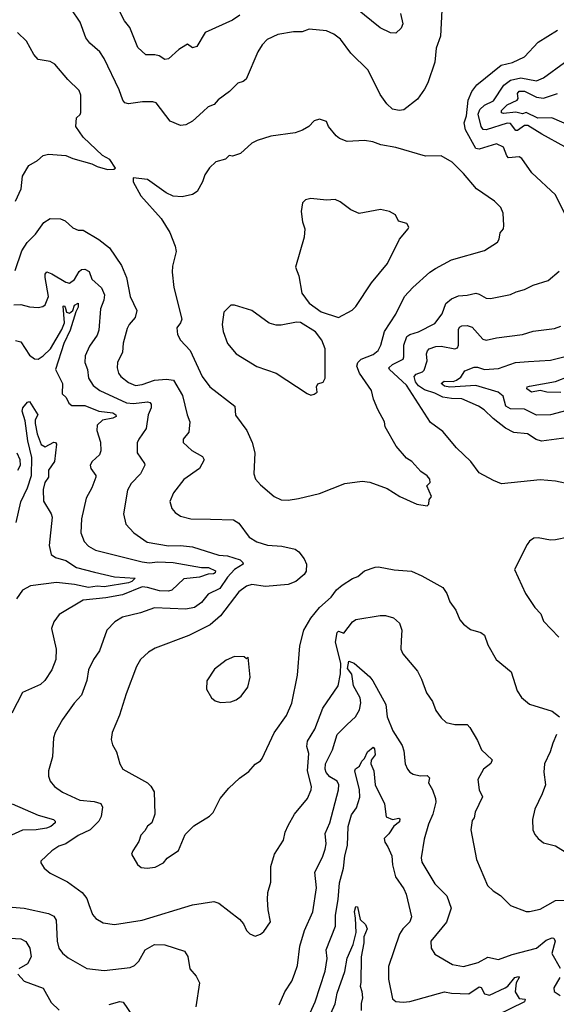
# Model space of a CAD drawing. Extents: x 1245432 to 1420865, y 606325 to 671314.
# Tile 117 of 256: x 1304879 to 1307969, y 651401 to 657069. Entities that reach past the tile are written whole.
import ezdxf

# ---------------------------------------------------------------- set-up
doc = ezdxf.new("R2010")
doc.units = 0

msp = doc.modelspace()

# ---------------------------------------------------------------- linework, layer by layer
at = {"layer": '0CON20XD'}
for points in [[(1305935, 656540.5), (1305875, 656484.5), (1305835, 656464.5), (1305805, 656460.5), (1305745.6, 656485.6), (1305665, 656590), (1305645, 656596.2), (1305585.9, 656595.9), (1305505, 656584.2), (1305485, 656591.2), (1305472.5, 656605), (1305451.1, 656665), (1305365.3, 656845.3), (1305340, 656885), (1305283.5, 656933.5), (1305259.4, 656965), (1305228, 657055), (1305175, 657131.4)], [(1306147.1, 657095), (1306105, 657067.3), (1305947.5, 656995), (1305900, 656915), (1305875, 656907.5), (1305845, 656927.5), (1305835, 656923.3), (1305795, 656897.8), (1305735, 656844), (1305715, 656840), (1305682, 656862), (1305657.7, 656867.7), (1305605, 656866.7), (1305559.3, 656909.3), (1305514.2, 657024.2), (1305483, 657063), (1305438.3, 657148.3)], [(1307309.2, 657125), (1307301.5, 656975), (1307277.5, 656905), (1307270, 656825), (1307228.6, 656705), (1307210.5, 656669.5), (1307169.1, 656610.9), (1307090, 656550), (1307064.5, 656545.5), (1307024.7, 656554.7), (1306992.9, 656585), (1306955, 656638.8), (1306885, 656778.8), (1306786.6, 656876.6), (1306726.6, 656956.6), (1306687.5, 656985), (1306645, 657004.6), (1306545, 657014.4), (1306505, 656999.4), (1306455, 657000), (1306365, 656983.6), (1306304.7, 656955.3), (1306274.5, 656925), (1306250, 656885), (1306183.2, 656726.8), (1306165, 656712.5), (1306135.7, 656704.3), (1306087.5, 656655), (1306022.6, 656607.4), (1305998.8, 656581.2), (1305965, 656567.5), (1305935, 656540.5)], [(1307071.2, 657105), (1307085.3, 657045), (1307075, 657020.6), (1307045, 656992.5), (1307015, 656993.8), (1306955, 657022.2), (1306815, 657135.4)], [(1308025, 655936.2), (1307965, 656061.2), (1307827, 656187), (1307770.7, 656270.7), (1307755, 656279.4), (1307694.3, 656274.3), (1307683.2, 656285), (1307665, 656335.7), (1307625, 656354.4), (1307525, 656324.8), (1307505, 656327.2), (1307446.2, 656435), (1307439.1, 656475), (1307450.8, 656515), (1307461.4, 656605), (1307482, 656655), (1307512, 656695), (1307651.7, 656808.3), (1307717, 656823), (1307785, 656854.5), (1307865, 656940.5), (1307975, 657009.5)], [(1304855.8, 656025), (1304888.6, 656095), (1304895, 656167.5), (1304930.9, 656229.1), (1304980.9, 656259.1), (1305015, 656288), (1305045, 656295.8), (1305145, 656288), (1305185, 656270), (1305295, 656239.2), (1305325, 656223.8), (1305385, 656206.2), (1305421.7, 656208.3), (1305430, 656215), (1305398.8, 656265), (1305356.9, 656286.9), (1305245, 656392), (1305202, 656455), (1305206.7, 656505), (1305227.1, 656522.9), (1305232, 656535), (1305231.4, 656635), (1305222.1, 656662.1), (1305155.6, 656725.6), (1305082.3, 656812.3), (1305055, 656828), (1304985, 656840), (1304959.8, 656869.8), (1304919.2, 656945), (1304866, 656995)], [(1308017, 656337), (1307885, 656410), (1307805, 656459.3), (1307785, 656459.5), (1307745, 656431.6), (1307735, 656431.1), (1307705, 656472.2), (1307685, 656474.4), (1307565, 656434.4), (1307547.7, 656437.7), (1307536, 656455), (1307518.5, 656525), (1307527.8, 656552.2), (1307555, 656576.8), (1307607.2, 656602.8), (1307667.1, 656692.9), (1307705, 656720.7), (1307765, 656735.2), (1307855, 656718), (1307895.6, 656735), (1308015, 656821.9)], [(1308045, 656460.8), (1307943.9, 656503.9), (1307862.9, 656502.9), (1307795, 656535.2), (1307775, 656528.1), (1307735, 656537.3), (1307665, 656528.8), (1307653.8, 656533.8), (1307654, 656546), (1307685, 656578.2), (1307742.5, 656605), (1307748.4, 656615), (1307746, 656645), (1307755, 656656.8), (1307785, 656657.3), (1307853.8, 656623.8), (1307895, 656618.3), (1307975, 656644.7)], [(1307225, 654270), (1307235, 654280), (1307237.5, 654305), (1307250, 654325), (1307223.3, 654385), (1307242.5, 654405), (1307240, 654425), (1307225, 654443.3), (1307187.9, 654467.9), (1307137.5, 654525), (1307105.4, 654545.4), (1307047.1, 654615), (1306984.3, 654725), (1306980, 654755), (1306941.4, 654825), (1306916.7, 654885), (1306904.5, 654934.5), (1306835.4, 655035), (1306821.2, 655075), (1306826.5, 655095), (1306844.4, 655115), (1306915, 655141.2), (1306943.3, 655165), (1306958.5, 655195), (1306979.5, 655275), (1307045, 655373.3), (1307094.7, 655475.3), (1307142.6, 655527.4), (1307240.8, 655615), (1307273.3, 655636.7), (1307365, 655687.3), (1307555, 655740.9), (1307630.6, 655789.4), (1307640.6, 655805), (1307645, 655842.5), (1307664.2, 655865), (1307666.7, 655885), (1307663.1, 655955), (1307648.9, 655988.9), (1307613.8, 656023.8), (1307509.2, 656095), (1307433.9, 656183.9), (1307368.6, 656248.6), (1307305, 656286), (1307215, 656284.4), (1307045, 656333.1), (1306958.9, 656348.9), (1306913, 656367), (1306865, 656374.2), (1306765, 656367.5), (1306720, 656385), (1306700.7, 656400.7), (1306657.5, 656455), (1306645, 656482.5), (1306616.4, 656493.6), (1306605, 656496.7), (1306575, 656486.2), (1306543.3, 656455), (1306507.2, 656432.8), (1306465, 656417.1), (1306325, 656398.6), (1306245.7, 656374.3), (1306215, 656358.8), (1306151.2, 656298.8), (1306105, 656284), (1306085, 656286.7), (1306063.6, 656266.4), (1306009.3, 656250.7), (1305972.9, 656217.1), (1305944.3, 656175.7), (1305930.8, 656135), (1305900.7, 656079.3), (1305875, 656063.3), (1305815, 656049.2), (1305763.2, 656053.2), (1305722.7, 656072.7), (1305615, 656148.8), (1305531.7, 656158.3), (1305532.5, 656135), (1305576.2, 656055), (1305694, 655925), (1305744.3, 655844.3), (1305773.6, 655766.4), (1305779.2, 655735), (1305759.7, 655650.3), (1305757.1, 655615), (1305766.8, 655526.8), (1305812.5, 655345), (1305805.6, 655325), (1305783.3, 655295), (1305786.8, 655256.8), (1305804.3, 655225), (1305860, 655165), (1305929.5, 655015), (1305973.1, 654955), (1306117.5, 654845), (1306122.1, 654792.1), (1306187.1, 654705), (1306218.1, 654635), (1306232.2, 654575), (1306227.1, 654455), (1306236, 654425), (1306265, 654391.4), (1306344.3, 654325), (1306385, 654304.5), (1306425, 654303.5), (1306485, 654313.5), (1306605, 654342.5), (1306751.7, 654398.3), (1306851.7, 654411.7), (1306895, 654406), (1306995, 654370), (1307067.5, 654325), (1307165, 654280), (1307225, 654270)], [(1306715, 655354.2), (1306793.2, 655396.8), (1306815, 655418.8), (1306905, 655553.8), (1306996.2, 655665), (1307066, 655805), (1307116.7, 655865), (1307120, 655875), (1307107.5, 655895), (1307060, 655910), (1307043.3, 655945), (1307007.5, 655965), (1306956.1, 655976.1), (1306834.1, 655954.1), (1306785, 655973.8), (1306725, 656021.2), (1306695, 656033.3), (1306645, 656030), (1306555, 656040), (1306525, 656032.5), (1306507.5, 656015), (1306500, 655965), (1306506.7, 655905), (1306520, 655865), (1306517, 655817), (1306466.2, 655645), (1306486.2, 655595), (1306504.2, 655494.2), (1306545, 655436.7), (1306615, 655388), (1306715, 655354.2)], [(1304853.3, 655625), (1304890.6, 655739.4), (1304923.1, 655786.9), (1304970.5, 655835), (1305017.8, 655902.2), (1305055.4, 655924.6), (1305115, 655923.6), (1305141.8, 655911.8), (1305185, 655871.4), (1305215, 655857.5), (1305245, 655857.5), (1305335, 655803.8), (1305396.2, 655755), (1305465.8, 655655), (1305494.4, 655585), (1305516.1, 655476.1), (1305554.3, 655395), (1305544.5, 655355.5), (1305509.2, 655315), (1305497.6, 655292.4), (1305475, 655207.5), (1305471.2, 655155), (1305442.7, 655095), (1305440.9, 655065), (1305447.8, 655035), (1305462.2, 655015), (1305505, 654980.4), (1305545, 654962.7), (1305585, 654969.3), (1305655, 654994), (1305725, 655000.5), (1305765, 654994.2), (1305816.2, 654905), (1305843.5, 654795), (1305859.4, 654755), (1305852.5, 654695), (1305820.6, 654655), (1305821.2, 654635), (1305870, 654590), (1305931.2, 654555), (1305941.2, 654535), (1305914, 654485), (1305825, 654422), (1305764.5, 654345.5), (1305744.2, 654295.8), (1305756, 654255), (1305775, 654232), (1305805, 654210.8), (1305865, 654196.7), (1305977.1, 654192.9), (1306109.5, 654189.5), (1306140.6, 654170.6), (1306199.8, 654089.8), (1306244, 654064), (1306305, 654044.5), (1306387.6, 654037.6), (1306465, 654020.6), (1306485.7, 654005), (1306517.5, 653965), (1306530, 653935), (1306528.8, 653895), (1306516.7, 653875), (1306470, 653835), (1306425, 653817.5), (1306295, 653806.4), (1306215, 653817.8), (1306185, 653807.3), (1306141.4, 653775), (1306035, 653636.9), (1305975.7, 653585), (1305853.3, 653525), (1305658.3, 653451.7), (1305621.5, 653428.5), (1305575, 653386.7), (1305551.2, 653345), (1305491.9, 653188.1), (1305454.3, 653065), (1305412, 652965), (1305406.2, 652925), (1305414.1, 652894.1), (1305436, 652855), (1305456.2, 652785), (1305473.8, 652755), (1305615, 652676.2), (1305635, 652656.7), (1305653.8, 652625), (1305656.7, 652495), (1305640, 652445), (1305615, 652426.7), (1305600.5, 652399.5), (1305576, 652374), (1305565, 652337.5), (1305530, 652285), (1305523.3, 652265), (1305556.7, 652205), (1305578.3, 652188.3), (1305613.9, 652183.9), (1305658.8, 652191.2), (1305707.5, 652215), (1305728.3, 652241.7), (1305792.9, 652287.1), (1305831.4, 652378.6), (1305881.2, 652428.8), (1305972.5, 652485), (1305992.5, 652505), (1306033.8, 652585), (1306082.9, 652645), (1306145, 652702.9), (1306198.3, 652741.7), (1306235, 652784), (1306265, 652802), (1306275, 652816.2), (1306345, 652963.3), (1306415.5, 653064.5), (1306445.4, 653134.6), (1306479.4, 653295), (1306491.2, 653465), (1306516, 653555), (1306555, 653623.8), (1306605.7, 653685), (1306672.5, 653745), (1306703.3, 653786.7), (1306736.2, 653813.8), (1306795, 653852.9), (1306825.4, 653864.6), (1306863.6, 653896.4), (1306925, 653918.1), (1306945, 653919.4), (1307035, 653902.5), (1307135, 653894.2), (1307195, 653867.5), (1307315, 653800), (1307338.8, 653765), (1307355, 653717.5), (1307389.7, 653669.7), (1307414.2, 653615), (1307435, 653588.8), (1307475, 653558.8), (1307535, 653541.2), (1307555, 653526.7), (1307575, 653470), (1307622.5, 653385), (1307708, 653315), (1307744, 653205), (1307767.9, 653167.9), (1307815, 653129.2), (1307945, 653088.6), (1307988, 653055)], [(1304845, 655428), (1304885, 655428.8), (1304935, 655415.5), (1304985, 655413.1), (1305012.2, 655417.8), (1305025, 655428), (1305044.6, 655475), (1305025.5, 655584.5), (1305026.6, 655603.4), (1305035, 655618), (1305065, 655607.1), (1305145, 655557.5), (1305165, 655553.3), (1305195, 655573.3), (1305220.7, 655619.3), (1305235, 655630.2), (1305255, 655633.7), (1305278.9, 655618.9), (1305295.3, 655575.3), (1305350, 655525), (1305366.9, 655485), (1305363.8, 655455), (1305343.6, 655405), (1305335, 655281.2), (1305325, 655252.9), (1305280.2, 655189.8), (1305256.7, 655135), (1305254.3, 655095), (1305269.6, 655055), (1305274.5, 655005), (1305302.6, 654962.6), (1305341.4, 654935), (1305494.1, 654864.1), (1305535, 654859.1), (1305615, 654868.8), (1305628, 654865), (1305635.6, 654855), (1305635.7, 654835), (1305619.5, 654795), (1305606.7, 654715), (1305564.2, 654655), (1305555.9, 654634.1), (1305555.5, 654575), (1305598.6, 654515), (1305600, 654505), (1305574.7, 654455.3), (1305520.6, 654399.4), (1305499.7, 654360.3), (1305477.1, 654225), (1305490.8, 654165), (1305535.8, 654115), (1305612.3, 654062.3), (1305735, 654039.7), (1305805, 654041.6), (1305875, 654034.7), (1306025, 653986.2), (1306075, 653981.8), (1306148.8, 653958.8), (1306163.6, 653945), (1306165.5, 653935), (1306115, 653903.8), (1306075, 653860.7), (1306032.1, 653795), (1305965, 653762.5), (1305925.9, 653714.1), (1305885, 653685.3), (1305835, 653675.2), (1305655, 653683.8), (1305575, 653653.8), (1305470.9, 653629.1), (1305427.5, 653602.5), (1305380.8, 653555), (1305338.6, 653435), (1305305, 653386.2), (1305275, 653326.2), (1305265.6, 653265), (1305235, 653181.2), (1305192, 653135), (1305125, 653040), (1305084.2, 652965), (1305074.3, 652935), (1305067.5, 652825), (1305045.8, 652744.2), (1305044.2, 652715), (1305055.6, 652685.6), (1305080, 652655), (1305125, 652621.9), (1305225.5, 652575.5), (1305307.6, 652567.6), (1305346.2, 652556.2), (1305355.5, 652535.5), (1305347.4, 652482.6), (1305335.2, 652454.8), (1305285.2, 652404.8), (1305215, 652373.5), (1305145.5, 652324.5), (1305105, 652310.8), (1305063.3, 652285), (1305000, 652225), (1305000, 652215), (1305020, 652185), (1305055, 652156), (1305155, 652105.6), (1305238, 652045), (1305265, 652010), (1305278, 651975), (1305298, 651918), (1305316.7, 651895), (1305359.5, 651869.5), (1305425, 651861.2), (1305584.3, 651885.7), (1305875, 651973.1), (1305996.4, 651993.6), (1306025, 651983.8), (1306145, 651891.2), (1306168, 651865), (1306185, 651826.7), (1306205, 651806.7), (1306235, 651793.3), (1306265, 651803.8), (1306285, 651820), (1306324, 651875), (1306310, 651945), (1306305.8, 652005), (1306308.6, 652045), (1306325.8, 652105), (1306325.7, 652195), (1306345.7, 652265), (1306397.1, 652345), (1306407.6, 652392.4), (1306425, 652430), (1306460.8, 652495), (1306536.9, 652585), (1306558.2, 652635), (1306558.5, 652655), (1306535.3, 652745), (1306543.9, 652843.9), (1306532.7, 652885), (1306536.2, 652915), (1306578, 652985), (1306624.5, 653105), (1306712.2, 653235), (1306726.5, 653303.5), (1306728.2, 653365), (1306697.5, 653485), (1306707.9, 653542.1), (1306715, 653550), (1306745, 653538.5), (1306795, 653603.1), (1306815, 653615.6), (1306955, 653640), (1306985, 653639.4), (1307031.2, 653625), (1307065.5, 653595.5), (1307079.4, 653555), (1307075.6, 653495), (1307074.4, 653445.6), (1307085, 653418.8), (1307168.9, 653318.9), (1307193.1, 653273.1), (1307221.4, 653195), (1307256, 653145), (1307275, 653093.3), (1307305, 653050), (1307335, 653024), (1307385, 653012.5), (1307455, 653012.5), (1307471.2, 652995), (1307515, 652920), (1307537.5, 652865), (1307598.8, 652808.8), (1307592.1, 652787.9), (1307548.6, 652755), (1307517.5, 652695), (1307524, 652635), (1307543.3, 652595), (1307502.3, 652507.7), (1307496.7, 652475), (1307485, 652460), (1307476.7, 652405), (1307510, 652235), (1307572.5, 652085), (1307605, 652053.3), (1307646.5, 652026.5), (1307705, 651969.5), (1307795, 651935.7), (1307815, 651934.3), (1307875, 651949.6), (1307965, 651999.2), (1308075, 652002.2)], [(1308055, 654394.3), (1307965, 654411.9), (1307875, 654420.5), (1307652.5, 654397.5), (1307606.8, 654416.8), (1307525, 654461.2), (1307476, 654525), (1307395, 654604.3), (1307315, 654698.6), (1307245, 654750.8), (1307106.3, 654965), (1307008.8, 655055), (1307005.4, 655065), (1307025.2, 655084.8), (1307086.2, 655115), (1307091.3, 655128.7), (1307090.7, 655195), (1307108.8, 655245), (1307125, 655257.3), (1307175, 655272.5), (1307269.5, 655320.5), (1307312.5, 655375), (1307332.9, 655435), (1307365, 655462.3), (1307405, 655480.3), (1307455, 655483.1), (1307505, 655494.5), (1307525, 655490), (1307565, 655465.7), (1307590, 655465), (1307705, 655487.5), (1307736.8, 655503.2), (1307785, 655515.8), (1307835, 655541.4), (1307921.4, 655568.6), (1307985, 655621.2)], [(1304855, 655223.3), (1304885.4, 655215.4), (1304935, 655138.8), (1304965, 655116.2), (1304985, 655115.8), (1305015, 655134.6), (1305057, 655175), (1305122.7, 655285), (1305136.9, 655325), (1305129.7, 655420.3), (1305135, 655422.9), (1305140.9, 655415), (1305148.9, 655385), (1305165, 655379.5), (1305185.4, 655394.6), (1305195, 655426.7), (1305215, 655437.7), (1305215.9, 655414.1), (1305201.9, 655388.1), (1305169, 655281), (1305133.8, 655205), (1305086, 655056), (1305125.6, 654975), (1305124.4, 654915), (1305146.7, 654893.3), (1305162.4, 654862.4), (1305178.8, 654848.8), (1305255, 654848), (1305335, 654814.7), (1305415, 654805.7), (1305431.9, 654795), (1305434.2, 654785), (1305415, 654775.5), (1305356.2, 654763.8), (1305326.2, 654735), (1305324.2, 654705), (1305345, 654637.5), (1305346.3, 654586.3), (1305338.2, 654565), (1305295.5, 654525), (1305285.5, 654505), (1305288.1, 654485), (1305317.5, 654445), (1305317.8, 654435), (1305295.3, 654374.7), (1305262.5, 654315), (1305235.5, 654195), (1305231.8, 654115), (1305249.5, 654065), (1305275, 654037.8), (1305315, 654016.2), (1305585, 653948.6), (1305625, 653942.6), (1305675, 653948), (1305762.5, 653945), (1305925, 653915.5), (1305966.4, 653916.4), (1306006.8, 653896.8), (1306004.5, 653885), (1305995, 653879.5), (1305965, 653877.8), (1305915, 653860.3), (1305825, 653849.5), (1305755, 653785.7), (1305735, 653778.8), (1305685, 653780.5), (1305615, 653801.1), (1305585, 653803.5), (1305471.4, 653758.6), (1305375, 653741.1), (1305245, 653727.1), (1305106.2, 653645), (1305075, 653603.3), (1305062.5, 653565), (1305088.9, 653445), (1305087.3, 653385), (1305065, 653325.8), (1305024.4, 653265), (1304998.2, 653241.8), (1304895, 653195.8), (1304833, 653077)], [(1306555, 654907.5), (1306575, 654913.3), (1306591.2, 654925), (1306588.8, 654955), (1306595, 654972.5), (1306626.7, 654983.3), (1306637.1, 655005), (1306638.1, 655175), (1306619.4, 655225), (1306582, 655272), (1306495, 655325.8), (1306472.3, 655327.7), (1306385, 655310), (1306355, 655310.8), (1306315, 655322), (1306215, 655396), (1306115, 655426), (1306095, 655426), (1306055, 655386.2), (1306044.4, 655315), (1306050.6, 655275), (1306075.6, 655205), (1306125, 655145.7), (1306245, 655073.1), (1306355, 655034), (1306535, 654917.5), (1306555, 654907.5)], [(1308055.4, 654665.4), (1307883.8, 654643.8), (1307852.7, 654652.7), (1307802.5, 654685), (1307725, 654692.9), (1307677.1, 654717.1), (1307605, 654774.3), (1307554.1, 654824.1), (1307520, 654845), (1307425, 654887.4), (1307365, 654887.7), (1307315, 654896), (1307270, 654919.9), (1307209, 654939), (1307175, 654961.9), (1307157.2, 654985), (1307149.4, 655015), (1307161.1, 655028.9), (1307198.2, 655041.8), (1307208.8, 655051.2), (1307225.4, 655105), (1307221.5, 655145), (1307226.4, 655163.6), (1307237.5, 655175), (1307275, 655187.3), (1307305, 655189.7), (1307385, 655174.6), (1307400.2, 655179.8), (1307405.3, 655194.7), (1307404.7, 655285.3), (1307411.3, 655298.7), (1307425, 655307.5), (1307455, 655308.8), (1307485, 655299.1), (1307545, 655229.4), (1307565, 655223.5), (1307625, 655238.2), (1307773.2, 655256.8), (1307835, 655275.6), (1307957.6, 655292.4), (1307995, 655305.7)], [(1308065, 654829.7), (1307935, 654795.3), (1307855, 654792.1), (1307785, 654826.8), (1307705, 654828.1), (1307678.5, 654845), (1307661.9, 654901.9), (1307634.3, 654925), (1307505, 654963.8), (1307355, 654953), (1307325, 654959.8), (1307305.4, 654975), (1307322.6, 654987.4), (1307375, 654987.1), (1307395, 654994), (1307418.4, 655011.6), (1307442.1, 655047.9), (1307495, 655068.9), (1307515, 655068.9), (1307555, 655054.7), (1307635, 655061.5), (1307734, 655096), (1307808, 655102), (1307935, 655109.4), (1308027.7, 655132.3)], [(1307995, 654922.2), (1307914.7, 654924.7), (1307875, 654934.4), (1307825, 654924.4), (1307798.6, 654945), (1307801.4, 654955), (1307815, 654958.9), (1307964.2, 654985.8), (1308121.8, 655048.2)], [(1304859.6, 654175), (1304886.7, 654293.3), (1304925, 654374.7), (1304948.1, 654445), (1304949.6, 654549.6), (1304927, 654645), (1304910.2, 654760.2), (1304893.9, 654816.1), (1304897.6, 654835), (1304925, 654868.1), (1304935, 654872), (1304983.5, 654795), (1304969, 654765), (1304967.7, 654745), (1304979, 654685), (1305003.5, 654623.5), (1305025, 654611.2), (1305075, 654636.9), (1305085.6, 654635.6), (1305091.4, 654625), (1305079.2, 654525), (1305045.6, 654475), (1305044.4, 654435), (1305024.8, 654405.2), (1305014.6, 654365), (1305016.8, 654296.8), (1305060, 654225), (1305065.6, 654205.6), (1305048.6, 654041.4), (1305059.6, 653989.6), (1305085, 653972.2), (1305145, 653955.6), (1305205.8, 653915), (1305309.5, 653889.5)], [(1304869.3, 654475), (1304883.4, 654505), (1304882, 654535), (1304865, 654574.3)], [(1308038.9, 654091.1), (1307965, 654074), (1307935, 654072), (1307865, 654086.2), (1307840, 654085), (1307813.6, 654066.4), (1307801.2, 654048.8), (1307727.5, 653905), (1307792, 653765), (1307845.8, 653685), (1307878.8, 653648.8), (1307895, 653606.7), (1307984.1, 653514.1)], [(1305309.5, 653889.5), (1305425, 653862.6), (1305543.8, 653855), (1305524.6, 653835), (1305505, 653826.8), (1305365, 653804.9), (1305325, 653807.4), (1305275, 653800.2), (1305195, 653818), (1305091.7, 653828.3), (1304940.9, 653809.1), (1304895.3, 653784.7), (1304861.5, 653735)], [(1306035, 653137.5), (1306095, 653142), (1306125.7, 653154.3), (1306154.5, 653175.5), (1306193.2, 653226.8), (1306206.7, 653285), (1306195, 653400), (1306185, 653390), (1306171.7, 653401.7), (1306116.4, 653403.6), (1306067.1, 653382.9), (1306000.3, 653329.7), (1305956.8, 653263.2), (1305954, 653215), (1305984.4, 653164.4), (1306005, 653148), (1306035, 653137.5)], [(1306372.9, 651397.1), (1306405, 651472.5), (1306445.5, 651535), (1306461.8, 651575), (1306478.9, 651625), (1306492.7, 651735), (1306518.1, 651825), (1306567, 651933), (1306588.1, 652071.9), (1306578.7, 652161.3), (1306621.9, 652248.1), (1306638.5, 652295), (1306642.9, 652325), (1306637.2, 652385), (1306665, 652446), (1306715.4, 652635), (1306716.8, 652665), (1306706.9, 652685), (1306665, 652711.2), (1306644.2, 652735), (1306637.5, 652755), (1306640, 652785), (1306680.8, 652865), (1306707.1, 652955), (1306765, 653012.5), (1306813.2, 653056.8), (1306835, 653096.2), (1306843.6, 653136.4), (1306840.2, 653165), (1306801.4, 653235), (1306791, 653301), (1306766.2, 653335), (1306774.3, 653375.7), (1306805, 653364.7), (1306895, 653285.7), (1306913.1, 653263.1), (1306987.6, 653127.6), (1306994.5, 653055), (1307027.8, 652975), (1307081.2, 652891.2), (1307090.4, 652860.4), (1307098.2, 652785), (1307111.5, 652755), (1307125, 652738.1), (1307145, 652726.7), (1307185, 652715.6), (1307225, 652717.9), (1307238.1, 652705), (1307232.7, 652675), (1307255.4, 652635.4), (1307273.3, 652585), (1307274.6, 652565), (1307257.1, 652495), (1307232.6, 652437.4), (1307208.1, 652351.9), (1307191.1, 652245), (1307195, 652220), (1307268.9, 652095), (1307339.3, 652025), (1307362.7, 651955), (1307335.6, 651874.4), (1307246.9, 651765), (1307248.6, 651725), (1307268.8, 651688.8), (1307370.3, 651630.3), (1307435, 651618.9), (1307518.3, 651641.7), (1307575, 651671.8), (1307635, 651658.5), (1307715, 651688.5), (1307854.4, 651724.4), (1307910.3, 651769.7), (1307945, 651784.5), (1307955, 651781.4), (1307962.9, 651765), (1307942.9, 651692.9), (1307990.9, 651609.1)], [(1307970.6, 652955), (1307948.1, 652905), (1307934.3, 652855), (1307900.8, 652785), (1307897.7, 652737.7), (1307905.7, 652665), (1307887.7, 652612.3), (1307845.8, 652525), (1307832.2, 652465), (1307833.1, 652405), (1307845, 652378.8), (1307865, 652355.8), (1307895, 652330.6), (1307965, 652312.5), (1308035, 652270)], [(1306478.5, 651191.5), (1306580, 651415), (1306638.1, 651591.9), (1306650.2, 651665), (1306643.6, 651715), (1306698.3, 651851.7), (1306696.5, 651915), (1306712.8, 652005), (1306720.4, 652099.6), (1306743.5, 652185), (1306750.8, 652255), (1306765.6, 652315), (1306771.1, 652425), (1306789, 652491), (1306817.5, 652532.5), (1306836.8, 652593.2), (1306836.1, 652635), (1306808, 652745), (1306813, 652757), (1306835, 652772), (1306849.1, 652800.9), (1306865, 652815.7), (1306881.7, 652855), (1306915, 652880.5), (1306922.3, 652872.3), (1306925, 652837.5), (1306902.8, 652807.2), (1306900.2, 652785), (1306917.2, 652745), (1306925.6, 652665), (1306980, 652555), (1306989.5, 652479.5), (1307025.6, 652465.6), (1307062.9, 652472.9), (1307067.8, 652467.8), (1307065, 652452), (1307034.1, 652425.9), (1307005, 652381.8), (1306978, 652355), (1306980.8, 652335), (1306997.9, 652307.9), (1307021.5, 652255), (1307026.2, 652203.8), (1307042.9, 652135), (1307091.8, 652065), (1307104.5, 652035), (1307134.4, 651905), (1307125, 651875.8), (1307084.4, 651835), (1307065.6, 651805), (1307001.9, 651618.1), (1307001.8, 651545), (1307025, 651432.5), (1307045, 651416.9), (1307087, 651413), (1307125, 651417.9), (1307325, 651472.9), (1307365, 651464.6), (1307465, 651460.8), (1307525, 651500.7), (1307536.9, 651496.9), (1307555, 651461.8), (1307583.2, 651453.2), (1307673.5, 651496.5), (1307690.3, 651505), (1307730.7, 651555), (1307750.8, 651560.8), (1307755.3, 651555), (1307737.2, 651525), (1307732.1, 651472.1), (1307754.3, 651435), (1307789.8, 651429.8), (1307786.1, 651415), (1307623.7, 651336.3)], [(1304836, 652555), (1304985, 652490.7), (1305073.8, 652465), (1305084.2, 652455), (1305082.9, 652445), (1305059.4, 652425), (1305034.4, 652415.6), (1304974.2, 652405.8), (1304895, 652404.3), (1304832.9, 652375)], [(1304835, 651960), (1304905, 651954.5), (1305044.3, 651924.3), (1305075, 651908.8), (1305088.8, 651885), (1305095.8, 651764.2), (1305105, 651723.8), (1305125.5, 651695.5), (1305158.6, 651668.6), (1305265, 651607.5), (1305365, 651595.7), (1305515, 651612.9), (1305540, 651625), (1305565, 651650), (1305601.2, 651715), (1305655, 651745.3), (1305714.1, 651744.1), (1305827.8, 651707.8), (1305847, 651677), (1305858, 651605), (1305895, 651562.5), (1305913.8, 651523.8), (1305893.8, 651386.2)], [(1306645, 651293.3), (1306696.1, 651403.9), (1306707.5, 651465), (1306751, 651589), (1306765, 651666.7), (1306798.2, 651745), (1306815.5, 651815), (1306813.2, 651896.8), (1306806.2, 651935), (1306815, 651964.2), (1306825, 651962.5), (1306839.7, 651889.7), (1306870, 651860), (1306878.8, 651835), (1306861.1, 651788.9), (1306861.2, 651755), (1306844.8, 651675), (1306843.4, 651526.6), (1306839.6, 651505), (1306849.4, 651475), (1306852.2, 651437.8), (1306844.5, 651405), (1306845.4, 651365)], [(1304795, 651784.1), (1304885, 651777.5), (1304915, 651762.5), (1304938, 651725), (1304944.4, 651674.4), (1304925, 651633.1), (1304874, 651605)], [(1304869.2, 651575), (1304905, 651534), (1305014.5, 651494.5), (1305060.8, 651410.8), (1305107.2, 651367.2)], [(1307988.3, 651555), (1307955.3, 651495), (1307956, 651475), (1307991, 651451)], [(1305395, 651399.1), (1305455, 651416.6), (1305475, 651413.6), (1305529.4, 651335)]]:
    msp.add_lwpolyline(points, dxfattribs=at)

doc.saveas('drawing.dxf')
